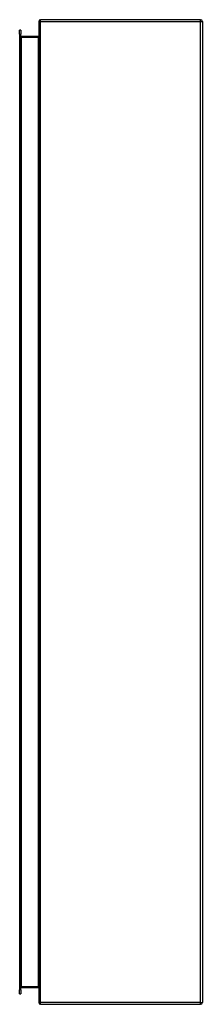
# Model space of a CAD drawing. Header units: inches. Extents: x 14 to 175, y 13 to 97.
# Tile 57 of 90: x 108 to 117, y 32 to 80. Entities that reach past the tile are written whole.
import ezdxf

# ---------------------------------------------------------------- set-up
doc = ezdxf.new("R2010")
doc.units = ezdxf.units.IN
doc.header["$MEASUREMENT"] = 0
doc.layers.add('Visible Edges(ANSI)', color=7, linetype='Continuous', lineweight=25)
doc.layers.add('Visible Tangent Edges(ANSI)', color=7, linetype='Continuous', lineweight=25)

msp = doc.modelspace()

# ---------------------------------------------------------------- linework, layer by layer
at = {"layer": 'Visible Edges(ANSI)'}
for p, q in [((117.156, 80.213), (109.324, 80.213)), ((108.309, 79.504), (108.309, 79.701)), ((108.362, 79.701), (108.309, 79.701)), ((108.362, 79.701), (108.362, 79.504)), ((109.24, 80.129), (109.24, 32.297)), ((117.24, 80.129), (117.24, 32.297)), ((108.309, 79.504), (108.309, 32.922)), ((108.362, 32.922), (108.362, 79.504)), ((109.209, 79.4), (108.393, 79.4)), ((108.309, 32.725), (108.309, 32.922)), ((108.309, 32.725), (108.362, 32.725)), ((108.362, 32.922), (108.362, 32.725)), ((108.393, 33.026), (109.209, 33.026)), ((109.324, 32.213), (117.156, 32.213))]:
    msp.add_line(p, q, dxfattribs=at)
for centre, radius, start, end in [((109.324, 80.129), 0.084, 90, 180), ((117.156, 80.129), 0.084, 0, 90), ((108.393, 79.431), 0.031, 180, 270), ((109.209, 79.431), 0.031, 270, 0), ((108.393, 32.995), 0.031, 90, 180), ((109.209, 32.995), 0.031, 0, 90), ((109.324, 32.297), 0.084, 180, 270), ((117.156, 32.297), 0.084, 270, 0)]:
    msp.add_arc(centre, radius, start, end, dxfattribs=at)
at = {"layer": 'Visible Tangent Edges(ANSI)'}
for p, q in [((109.324, 80.129), (109.324, 80.213)), ((117.156, 80.129), (117.156, 80.213)), ((109.324, 80.129), (109.24, 80.129)), ((109.324, 32.297), (109.324, 80.129)), ((109.324, 80.129), (117.156, 80.129)), ((117.156, 80.129), (117.24, 80.129)), ((117.156, 32.297), (117.156, 80.129)), ((108.309, 79.504), (108.362, 79.504)), ((108.393, 79.369), (108.362, 79.369)), ((108.393, 79.4), (108.393, 79.369)), ((108.393, 79.369), (109.209, 79.369)), ((108.393, 33.057), (108.393, 79.369)), ((109.209, 79.4), (109.209, 79.369)), ((109.209, 79.369), (109.209, 33.057)), ((108.362, 32.922), (108.309, 32.922)), ((108.362, 33.057), (108.393, 33.057)), ((108.393, 33.057), (108.393, 33.026)), ((109.209, 33.057), (108.393, 33.057)), ((109.209, 33.026), (109.209, 33.057)), ((109.24, 32.297), (109.324, 32.297)), ((109.324, 32.213), (109.324, 32.297)), ((117.156, 32.297), (109.324, 32.297)), ((117.156, 32.213), (117.156, 32.297)), ((117.156, 32.297), (117.24, 32.297))]:
    msp.add_line(p, q, dxfattribs=at)
for centre, major_axis, start_param, end_param in [((109.209, 79.431), (0, -0.062), 0, 1.570796), ((109.209, 32.995), (0, 0.062), 4.712389, 6.283185)]:
    msp.add_ellipse(centre, major_axis=major_axis, ratio=0.5, start_param=start_param, end_param=end_param, dxfattribs=at)

doc.saveas('drawing.dxf')
